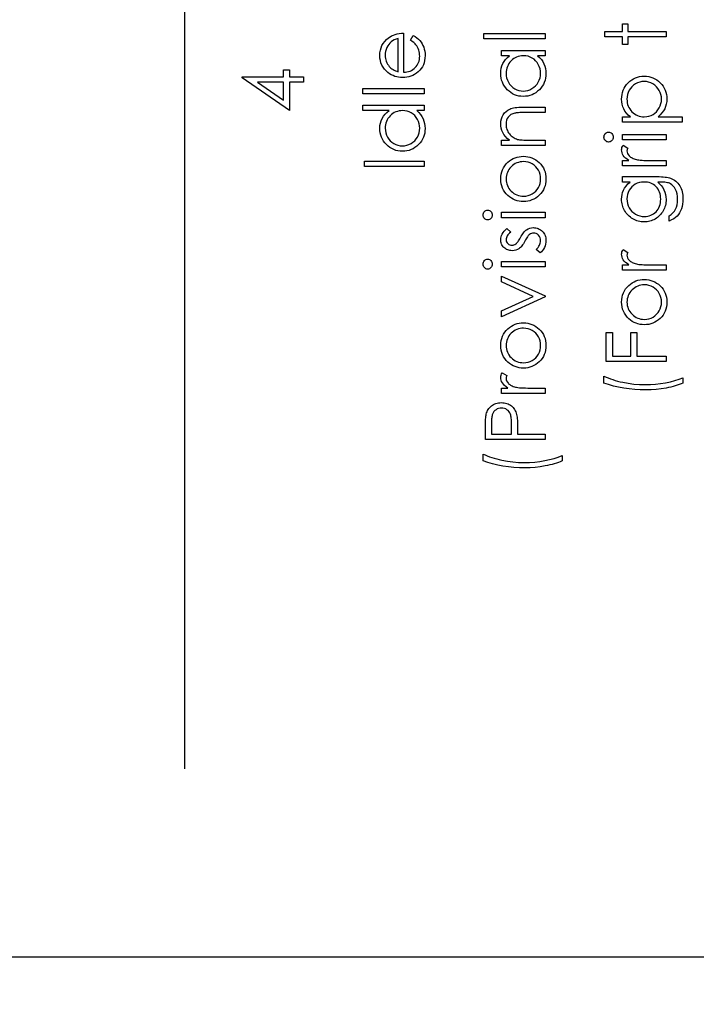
# Model space of a CAD drawing. Header units: inches. Extents: x -122 to 123, y -201 to 75.
# Tile 135 of 191: x -13.79 to -12.37, y 58.16 to 60.22. Entities that reach past the tile are written whole.
import ezdxf

# ---------------------------------------------------------------- set-up
doc = ezdxf.new("R2010")
doc.units = ezdxf.units.IN
doc.header["$MEASUREMENT"] = 0
doc.header["$PDSIZE"] = -1
doc.layers.add('DIMENSIONS', color=171, linetype='Continuous')
doc.layers.add('STATION_LINES', color=231, linetype='Continuous')
doc.styles.add('SLDTEXTSTYLE0', font='TXT', dxfattribs={"width": 0.75})
doc.dimstyles.new('SLDDIMSTYLE3', dxfattribs={"dimtxt": 0.125, "dimasz": 0.13, "dimexe": 0, "dimexo": 0.0625, "dimgap": 0.03125, "dimtad": 0, "dimtih": 1, "dimtoh": 1, "dimdec": 4, "dimrnd": 1e-09, "dimzin": 12, "dimdsep": 46, "dimtxsty": 'SLDTEXTSTYLE0', "dimsah": 1, "dimcen": 0.09, "dimadec": 0, "dimazin": 3, "dimtfac": 1, "dimtdec": 4, "dimtofl": 0, "dimtmove": 0, "dimatfit": 3, "dimfxl": 1, "dimfrac": 2, "dimtolj": 1, "dimtzin": 12, "dimarcsym": 0})

# ---------------------------------------------------------------- blocks, each defined once
blk = doc.blocks.new('_D_4')
at = {"layer": 'Defpoints', "color": 0}
for p in [(-44.7441, 62.6287), (-4.7428, 62.2104), (-44.7441, 58.2595), (-44.7441, 58.2595)]:
    blk.add_point(p, dxfattribs=at)
at = {"layer": 'DIMENSIONS', "color": 0, "lineweight": -2}
for p, q in [((-44.7441, 62.5662), (-44.7441, 58.2595)), ((-4.7428, 62.1479), (-4.7428, 58.2595)), ((-44.6141, 58.2595), (-24.2752, 58.2595)), ((-4.8728, 58.2595), (-23.6034, 58.2595))]:
    blk.add_line(p, q, dxfattribs=at)
at = {"layer": 'DIMENSIONS', "color": 0}
for points in [[(-44.6141, 58.2811), (-44.6141, 58.2378), (-44.7441, 58.2595)], [(-4.8728, 58.2378), (-4.8728, 58.2811), (-4.7428, 58.2595)]]:
    blk.add_solid(points, dxfattribs=at)
at = {"layer": 'DIMENSIONS', "color": 0, "insert": (-23.9393, 58.322), "char_height": 0.125, "attachment_point": 2, "style": 'SLDTEXTSTYLE0'}
blk.add_mtext('\\A1;(40.0013)', dxfattribs=at)

msp = doc.modelspace()

# ---------------------------------------------------------------- linework, layer by layer
at = {"color": 7, "linetype": 'Continuous', "flags": 128}
for points in [[(-12.5658, 60.18135), (-12.5658, 60.19257), (-12.5658, 60.19257), (-12.52894, 60.19257), (-12.52894, 60.19257), (-12.52894, 60.20859), (-12.52894, 60.20859), (-12.51772, 60.20859), (-12.51772, 60.20859), (-12.51772, 60.19257), (-12.51772, 60.19257), (-12.4376, 60.19257), (-12.4376, 60.19257), (-12.4376, 60.18135), (-12.4376, 60.18135), (-12.51772, 60.18135), (-12.51772, 60.18135), (-12.51772, 60.16532), (-12.51772, 60.16532), (-12.52894, 60.16532), (-12.52894, 60.16532), (-12.52894, 60.18135), (-12.52894, 60.18135), (-12.5658, 60.18135)], [(-12.97146, 60.17459), (-12.96623, 60.18455), (-12.96623, 60.18455), (-12.96205, 60.1821), (-12.95829, 60.17947), (-12.95496, 60.17667), (-12.95206, 60.17366), (-12.9495, 60.17048), (-12.9473, 60.16713), (-12.9454, 60.16355), (-12.94385, 60.15979), (-12.94262, 60.15581), (-12.94172, 60.15158), (-12.94119, 60.14709), (-12.94102, 60.14236), (-12.94102, 60.14236), (-12.94124, 60.1371), (-12.94192, 60.13215), (-12.94304, 60.12749), (-12.94462, 60.12311), (-12.94665, 60.11905), (-12.94913, 60.11527), (-12.95206, 60.11176), (-12.95544, 60.10858), (-12.9591, 60.10573), (-12.96288, 60.10325), (-12.96678, 60.10117), (-12.97079, 60.09947), (-12.97495, 60.09812), (-12.97918, 60.09716), (-12.98356, 60.09661), (-12.98804, 60.09641), (-12.98804, 60.09641), (-12.99225, 60.09659), (-12.99635, 60.09706), (-13.00034, 60.09789), (-13.00422, 60.09904), (-13.00797, 60.10052), (-13.0116, 60.10232), (-13.01513, 60.10448), (-13.01854, 60.10693), (-13.01854, 60.10693), (-13.02252, 60.11041), (-13.02598, 60.11417), (-13.02891, 60.1182), (-13.03131, 60.12253), (-13.03316, 60.12714), (-13.03449, 60.13202), (-13.03529, 60.13718), (-13.03557, 60.14264), (-13.03557, 60.14264), (-13.03529, 60.14825), (-13.03444, 60.15358), (-13.03304, 60.15861), (-13.03106, 60.16334), (-13.02856, 60.1678), (-13.02545, 60.17196), (-13.0218, 60.17584), (-13.01759, 60.17942), (-13.01759, 60.17942), (-13.01431, 60.18172), (-13.01085, 60.1837), (-13.00717, 60.18541), (-13.00332, 60.18678), (-12.99926, 60.18788), (-12.995, 60.18869), (-12.99055, 60.18916), (-12.98589, 60.18936), (-12.98589, 60.18936), (-12.98589, 60.10763), (-12.98589, 60.10763), (-12.98228, 60.10786), (-12.97883, 60.10836), (-12.97555, 60.10916), (-12.97244, 60.11026), (-12.96951, 60.11161), (-12.96673, 60.11326), (-12.96413, 60.11522), (-12.96167, 60.11745), (-12.95947, 60.1199), (-12.95754, 60.12248), (-12.95592, 60.12521), (-12.95459, 60.12809), (-12.95356, 60.13109), (-12.95284, 60.13425), (-12.95238, 60.13753), (-12.95223, 60.14096), (-12.95223, 60.14096), (-12.95236, 60.14431), (-12.95276, 60.14759), (-12.95344, 60.15085), (-12.95439, 60.15406), (-12.95554, 60.15714), (-12.95687, 60.15996), (-12.95837, 60.16254), (-12.96005, 60.1649), (-12.96207, 60.16718), (-12.96465, 60.16955), (-12.96778, 60.17203), (-12.97146, 60.17459)], [(-12.81831, 60.17734), (-12.81831, 60.18856), (-12.81831, 60.18856), (-12.69011, 60.18856), (-12.69011, 60.18856), (-12.69011, 60.17734), (-12.69011, 60.17734), (-12.81831, 60.17734)], [(-12.99711, 60.17814), (-13.00154, 60.17682), (-13.00547, 60.17519), (-13.00897, 60.17331), (-13.01198, 60.17116), (-13.01463, 60.1687), (-13.01699, 60.16585), (-13.01912, 60.16264), (-13.02094, 60.15906), (-13.02242, 60.15526), (-13.0235, 60.15133), (-13.02412, 60.14732), (-13.02435, 60.14321), (-13.02435, 60.14321), (-13.02422, 60.13986), (-13.02382, 60.1366), (-13.02315, 60.13347), (-13.0222, 60.13049), (-13.02099, 60.12759), (-13.01954, 60.12483), (-13.01779, 60.1222), (-13.01579, 60.11968), (-13.01579, 60.11968), (-13.01413, 60.11792), (-13.01228, 60.11629), (-13.01025, 60.11477), (-13.008, 60.11337), (-13.00557, 60.11206), (-13.00294, 60.11086), (-13.00014, 60.10978), (-12.99711, 60.10881), (-12.99711, 60.10881), (-12.99711, 60.17814)], [(-12.78145, 60.1533), (-12.69011, 60.1533), (-12.69011, 60.1533), (-12.69011, 60.14209), (-12.69011, 60.14209), (-12.70591, 60.14209), (-12.70591, 60.14209), (-12.7017, 60.1382), (-12.69807, 60.13412), (-12.69509, 60.12977), (-12.69269, 60.12521), (-12.69086, 60.12043), (-12.68956, 60.11544), (-12.68876, 60.11021), (-12.68851, 60.10478), (-12.68851, 60.10478), (-12.68873, 60.09994), (-12.68938, 60.09529), (-12.69046, 60.0908), (-12.69196, 60.0865), (-12.69391, 60.08239), (-12.69629, 60.07843), (-12.6991, 60.07468), (-12.70235, 60.0711), (-12.70591, 60.06782), (-12.70964, 60.06499), (-12.71357, 60.06261), (-12.7177, 60.06063), (-12.72201, 60.0591), (-12.72649, 60.05803), (-12.73117, 60.05738), (-12.73603, 60.05715), (-12.73603, 60.05715), (-12.74079, 60.05738), (-12.7454, 60.05803), (-12.7498, 60.05913), (-12.75406, 60.06068), (-12.75812, 60.06266), (-12.762, 60.06506), (-12.76573, 60.06792), (-12.76926, 60.07122), (-12.77249, 60.07483), (-12.77529, 60.07863), (-12.77767, 60.08259), (-12.7796, 60.08675), (-12.78113, 60.09108), (-12.78221, 60.09559), (-12.78283, 60.10027), (-12.78306, 60.10513), (-12.78306, 60.10513), (-12.78278, 60.11071), (-12.78195, 60.11602), (-12.78055, 60.12105), (-12.77862, 60.12581), (-12.77607, 60.13029), (-12.77289, 60.13452), (-12.76903, 60.13843), (-12.76455, 60.14209), (-12.76455, 60.14209), (-12.78145, 60.14209), (-12.78145, 60.14209), (-12.78145, 60.1533)], [(-12.77184, 60.10528), (-12.77154, 60.10037), (-12.77066, 60.09566), (-12.76918, 60.09115), (-12.76713, 60.08682), (-12.76453, 60.08282), (-12.76147, 60.07924), (-12.75792, 60.07608), (-12.75391, 60.07335), (-12.7496, 60.07117), (-12.74515, 60.06962), (-12.74059, 60.06867), (-12.73591, 60.06837), (-12.73591, 60.06837), (-12.73125, 60.06869), (-12.72669, 60.06962), (-12.72226, 60.0712), (-12.7179, 60.0734), (-12.71385, 60.07616), (-12.71024, 60.07931), (-12.70713, 60.08292), (-12.70451, 60.08695), (-12.7024, 60.09128), (-12.70092, 60.09576), (-12.70002, 60.10039), (-12.69972, 60.10518), (-12.69972, 60.10518), (-12.70002, 60.11003), (-12.7009, 60.11477), (-12.7024, 60.11935), (-12.70448, 60.12381), (-12.70706, 60.12794), (-12.71006, 60.13159), (-12.71347, 60.1347), (-12.71733, 60.13733), (-12.72151, 60.13941), (-12.72594, 60.14091), (-12.73062, 60.14179), (-12.73558, 60.14209), (-12.73558, 60.14209), (-12.73936, 60.14191), (-12.74299, 60.14141), (-12.74647, 60.14058), (-12.74978, 60.13943), (-12.75293, 60.13793), (-12.75594, 60.1361), (-12.75877, 60.13395), (-12.76145, 60.13144), (-12.76388, 60.12871), (-12.766, 60.12583), (-12.76778, 60.12278), (-12.76923, 60.1196), (-12.77039, 60.11624), (-12.77119, 60.11274), (-12.77169, 60.10908), (-12.77184, 60.10528)], [(-13.32334, 60.09574), (-13.32334, 60.09802), (-13.32334, 60.09802), (-13.2368, 60.09802), (-13.2368, 60.09802), (-13.2368, 60.11244), (-13.2368, 60.11244), (-13.22398, 60.11244), (-13.22398, 60.11244), (-13.22398, 60.09802), (-13.22398, 60.09802), (-13.19513, 60.09802), (-13.19513, 60.09802), (-13.19513, 60.0868), (-13.19513, 60.0868), (-13.22398, 60.0868), (-13.22398, 60.0868), (-13.22398, 60.0275), (-13.22398, 60.0275), (-13.32334, 60.09574)], [(-13.2368, 60.0868), (-13.29108, 60.0868), (-13.29108, 60.0868), (-13.2368, 60.04954), (-13.2368, 60.04954), (-13.2368, 60.0868)], [(-12.52894, 60.00346), (-12.52894, 60.01468), (-12.52894, 60.01468), (-12.51204, 60.01468), (-12.51204, 60.01468), (-12.51652, 60.01836), (-12.52038, 60.02229), (-12.52356, 60.0265), (-12.52611, 60.03098), (-12.52804, 60.03574), (-12.52944, 60.04075), (-12.53027, 60.04603), (-12.53055, 60.05159), (-12.53055, 60.05159), (-12.53032, 60.05645), (-12.52969, 60.06116), (-12.52862, 60.06566), (-12.52709, 60.07), (-12.52516, 60.07415), (-12.52278, 60.07811), (-12.51998, 60.08191), (-12.51675, 60.08552), (-12.51322, 60.08883), (-12.50949, 60.09168), (-12.50561, 60.09411), (-12.50155, 60.09609), (-12.49729, 60.09764), (-12.49289, 60.09874), (-12.48828, 60.09939), (-12.48352, 60.09962), (-12.48352, 60.09962), (-12.47866, 60.09939), (-12.47398, 60.09874), (-12.4695, 60.09766), (-12.46519, 60.09614), (-12.46106, 60.09416), (-12.45713, 60.09176), (-12.4534, 60.08893), (-12.44984, 60.08565), (-12.44659, 60.08206), (-12.44378, 60.07831), (-12.4414, 60.07435), (-12.43945, 60.07025), (-12.43795, 60.06594), (-12.43687, 60.06146), (-12.43622, 60.05677), (-12.43599, 60.05194), (-12.43599, 60.05194), (-12.43627, 60.04651), (-12.43712, 60.04127), (-12.43855, 60.03629), (-12.44055, 60.03151), (-12.44311, 60.02698), (-12.44624, 60.02264), (-12.44992, 60.01856), (-12.45415, 60.01468), (-12.45415, 60.01468), (-12.40394, 60.01468), (-12.40394, 60.01468), (-12.40394, 60.00346), (-12.40394, 60.00346), (-12.52894, 60.00346)], [(-12.51932, 60.05149), (-12.51918, 60.04768), (-12.51868, 60.04403), (-12.51788, 60.04052), (-12.51672, 60.03717), (-12.51527, 60.03396), (-12.51349, 60.03093), (-12.51136, 60.02803), (-12.50894, 60.0253), (-12.50626, 60.02282), (-12.50343, 60.02067), (-12.50042, 60.01884), (-12.49727, 60.01734), (-12.49396, 60.01618), (-12.49048, 60.01536), (-12.48685, 60.01486), (-12.48307, 60.01468), (-12.48307, 60.01468), (-12.47811, 60.01498), (-12.47343, 60.01586), (-12.469, 60.01734), (-12.46482, 60.01941), (-12.46096, 60.02204), (-12.45755, 60.0252), (-12.45455, 60.02885), (-12.45197, 60.03301), (-12.44989, 60.03749), (-12.44839, 60.0421), (-12.44751, 60.04681), (-12.44721, 60.05167), (-12.44721, 60.05167), (-12.44751, 60.05642), (-12.44841, 60.06103), (-12.44989, 60.06551), (-12.45199, 60.06982), (-12.45462, 60.07385), (-12.45773, 60.07746), (-12.46133, 60.08061), (-12.46539, 60.08334), (-12.46975, 60.08555), (-12.47418, 60.08715), (-12.47874, 60.08807), (-12.48339, 60.0884), (-12.48339, 60.0884), (-12.48808, 60.0881), (-12.49263, 60.08715), (-12.49709, 60.0856), (-12.5014, 60.08339), (-12.50541, 60.08069), (-12.50896, 60.07753), (-12.51202, 60.07395), (-12.51462, 60.06995), (-12.51667, 60.06561), (-12.51815, 60.06111), (-12.51903, 60.0564), (-12.51933, 60.05149)], [(-13.07082, 60.06276), (-13.07082, 60.07398), (-13.07082, 60.07398), (-12.94262, 60.07398), (-12.94262, 60.07398), (-12.94262, 60.06276), (-12.94262, 60.06276), (-13.07082, 60.06276)], [(-13.07082, 60.03872), (-12.94262, 60.03872), (-12.94262, 60.03872), (-12.94262, 60.0275), (-12.94262, 60.0275), (-12.95842, 60.0275), (-12.95842, 60.0275), (-12.95421, 60.02362), (-12.95058, 60.01954), (-12.9476, 60.01518), (-12.9452, 60.01063), (-12.94337, 60.00584), (-12.94207, 60.00086), (-12.94127, 59.99563), (-12.94102, 59.99019), (-12.94102, 59.99019), (-12.94124, 59.98536), (-12.94189, 59.9807), (-12.94297, 59.97622), (-12.94447, 59.97191), (-12.94642, 59.96781), (-12.9488, 59.96385), (-12.95161, 59.96009), (-12.95486, 59.95651), (-12.95842, 59.95323), (-12.96215, 59.9504), (-12.96608, 59.94803), (-12.97021, 59.94605), (-12.97452, 59.94452), (-12.979, 59.94344), (-12.98368, 59.94279), (-12.98854, 59.94257), (-12.98854, 59.94257), (-12.9933, 59.94279), (-12.99791, 59.94344), (-13.00231, 59.94454), (-13.00657, 59.9461), (-13.01063, 59.94808), (-13.01451, 59.95048), (-13.01824, 59.95333), (-13.02177, 59.95664), (-13.025, 59.96025), (-13.02781, 59.96405), (-13.03018, 59.96801), (-13.03211, 59.97216), (-13.03364, 59.9765), (-13.03472, 59.981), (-13.03534, 59.98569), (-13.03557, 59.99054), (-13.03557, 59.99054), (-13.03527, 59.99613), (-13.03437, 60.00144), (-13.03286, 60.00647), (-13.03076, 60.01123), (-13.02803, 60.01571), (-13.02473, 60.01994), (-13.02079, 60.02385), (-13.01629, 60.0275), (-13.01629, 60.0275), (-13.07082, 60.0275), (-13.07082, 60.0275), (-13.07082, 60.03872)], [(-13.02434, 59.99069), (-13.02405, 59.98579), (-13.02317, 59.98108), (-13.0217, 59.97657), (-13.01964, 59.97224), (-13.01704, 59.96823), (-13.01398, 59.96465), (-13.01043, 59.9615), (-13.00642, 59.95877), (-13.00211, 59.95659), (-12.99766, 59.95504), (-12.9931, 59.95409), (-12.98842, 59.95378), (-12.98842, 59.95378), (-12.98376, 59.95411), (-12.9792, 59.95504), (-12.97477, 59.95661), (-12.97041, 59.95882), (-12.96636, 59.96157), (-12.96275, 59.96473), (-12.95965, 59.96833), (-12.95702, 59.97236), (-12.95491, 59.9767), (-12.95344, 59.98118), (-12.95253, 59.98581), (-12.95223, 59.99059), (-12.95223, 59.99059), (-12.95253, 59.99545), (-12.95341, 60.00018), (-12.95491, 60.00477), (-12.95699, 60.00922), (-12.95957, 60.01336), (-12.96258, 60.01701), (-12.96598, 60.02012), (-12.96984, 60.02275), (-12.97402, 60.02482), (-12.97845, 60.02633), (-12.98313, 60.0272), (-12.98809, 60.0275), (-12.98809, 60.0275), (-12.99187, 60.02733), (-12.9955, 60.02683), (-12.99898, 60.026), (-13.00229, 60.02485), (-13.00544, 60.02335), (-13.00845, 60.02152), (-13.01128, 60.01936), (-13.01396, 60.01686), (-13.01639, 60.01413), (-13.01852, 60.01125), (-13.02029, 60.0082), (-13.02175, 60.00502), (-13.0229, 60.00166), (-13.0237, 59.99816), (-13.0242, 59.9945), (-13.02435, 59.99069)], [(-12.78145, 59.95459), (-12.78145, 59.9658), (-12.78145, 59.9658), (-12.76498, 59.9658), (-12.76498, 59.9658), (-12.76938, 59.96948), (-12.77314, 59.97334), (-12.77627, 59.9774), (-12.77875, 59.98165), (-12.78063, 59.98609), (-12.78198, 59.99072), (-12.78278, 59.99555), (-12.78306, 60.00056), (-12.78306, 60.00056), (-12.78273, 60.00562), (-12.78175, 60.01038), (-12.78015, 60.01483), (-12.7779, 60.01899), (-12.77509, 60.02275), (-12.77184, 60.026), (-12.76816, 60.0287), (-12.764, 60.03088), (-12.76165, 60.03178), (-12.75902, 60.03256), (-12.75606, 60.03321), (-12.75281, 60.03376), (-12.74925, 60.03416), (-12.7454, 60.03446), (-12.74121, 60.03466), (-12.73676, 60.03471), (-12.73676, 60.03471), (-12.69011, 60.03471), (-12.69011, 60.03471), (-12.69011, 60.0235), (-12.69011, 60.0235), (-12.73308, 60.0235), (-12.73308, 60.0235), (-12.73681, 60.02347), (-12.74021, 60.02342), (-12.74329, 60.02332), (-12.74605, 60.02317), (-12.7485, 60.02297), (-12.7506, 60.02275), (-12.75241, 60.02247), (-12.75386, 60.02217), (-12.75386, 60.02217), (-12.75807, 60.02089), (-12.7617, 60.01911), (-12.7648, 60.01686), (-12.76733, 60.01413), (-12.76931, 60.01093), (-12.77071, 60.00727), (-12.77156, 60.00316), (-12.77184, 59.99861), (-12.77184, 59.99861), (-12.77174, 59.9959), (-12.77141, 59.99327), (-12.77086, 59.99069), (-12.77009, 59.98821), (-12.76911, 59.98579), (-12.76793, 59.98343), (-12.7665, 59.98115), (-12.76488, 59.97895), (-12.76307, 59.97687), (-12.7612, 59.97499), (-12.75919, 59.97329), (-12.75709, 59.97176), (-12.75489, 59.97044), (-12.75258, 59.96928), (-12.75015, 59.96831), (-12.74765, 59.96753), (-12.74765, 59.96753), (-12.7458, 59.96713), (-12.74359, 59.96678), (-12.74106, 59.96648), (-12.73816, 59.96623), (-12.73493, 59.96605), (-12.73135, 59.9659), (-12.72742, 59.96583), (-12.72314, 59.9658), (-12.72314, 59.9658), (-12.69011, 59.9658), (-12.69011, 59.9658), (-12.69011, 59.95459), (-12.69011, 59.95459), (-12.78145, 59.95459)], [(-12.5674, 59.97216), (-12.56723, 59.97424), (-12.5667, 59.97617), (-12.5658, 59.97795), (-12.56457, 59.97955), (-12.5631, 59.9809), (-12.56144, 59.98185), (-12.55967, 59.98243), (-12.55774, 59.98263), (-12.55774, 59.98263), (-12.55586, 59.98243), (-12.55411, 59.98185), (-12.55248, 59.9809), (-12.551, 59.97955), (-12.54978, 59.97795), (-12.54887, 59.97617), (-12.54835, 59.97424), (-12.54817, 59.97216), (-12.54817, 59.97216), (-12.54835, 59.97011), (-12.54887, 59.96823), (-12.54978, 59.96645), (-12.551, 59.96485), (-12.55248, 59.96353), (-12.55411, 59.96257), (-12.55586, 59.962), (-12.55774, 59.9618), (-12.55774, 59.9618), (-12.55967, 59.962), (-12.56144, 59.96257), (-12.5631, 59.96353), (-12.56457, 59.96485), (-12.5658, 59.96645), (-12.5667, 59.96823), (-12.56723, 59.97011), (-12.5674, 59.97216)], [(-12.52894, 59.96661), (-12.52894, 59.97782), (-12.52894, 59.97782), (-12.4376, 59.97782), (-12.4376, 59.97782), (-12.4376, 59.96661), (-12.4376, 59.96661), (-12.52894, 59.96661)], [(-12.52894, 59.91212), (-12.52894, 59.92334), (-12.52894, 59.92334), (-12.5155, 59.92334), (-12.5155, 59.92334), (-12.5192, 59.92589), (-12.52236, 59.92852), (-12.52496, 59.9312), (-12.52701, 59.93395), (-12.52857, 59.93678), (-12.52967, 59.93969), (-12.53032, 59.94262), (-12.53055, 59.94562), (-12.53055, 59.94562), (-12.53034, 59.94795), (-12.52977, 59.95035), (-12.52879, 59.95283), (-12.52742, 59.95539), (-12.52742, 59.95539), (-12.5177, 59.94923), (-12.5177, 59.94923), (-12.5184, 59.9476), (-12.51893, 59.9461), (-12.51923, 59.94472), (-12.51933, 59.94349), (-12.51933, 59.94349), (-12.51903, 59.94081), (-12.51813, 59.93816), (-12.51665, 59.93558), (-12.51454, 59.93303), (-12.51327, 59.9318), (-12.51182, 59.93065), (-12.51019, 59.9296), (-12.50841, 59.92859), (-12.50648, 59.92767), (-12.50435, 59.92682), (-12.50207, 59.92604), (-12.49965, 59.92534), (-12.49965, 59.92534), (-12.49747, 59.92486), (-12.49476, 59.92446), (-12.49161, 59.92411), (-12.48793, 59.92384), (-12.48377, 59.92361), (-12.47909, 59.92346), (-12.47395, 59.92336), (-12.4683, 59.92334), (-12.4683, 59.92334), (-12.4376, 59.92334), (-12.4376, 59.92334), (-12.4376, 59.91212), (-12.4376, 59.91212), (-12.52894, 59.91212)], [(-13.06762, 59.91052), (-13.06762, 59.92173), (-13.06762, 59.92173), (-12.94262, 59.92173), (-12.94262, 59.92173), (-12.94262, 59.91052), (-12.94262, 59.91052), (-13.06762, 59.91052)], [(-12.78305, 59.88492), (-12.78283, 59.89006), (-12.7821, 59.89494), (-12.78093, 59.89962), (-12.7793, 59.90408), (-12.77717, 59.90829), (-12.77459, 59.91229), (-12.77154, 59.91607), (-12.76801, 59.91963), (-12.76801, 59.91963), (-12.7645, 59.92256), (-12.76082, 59.92511), (-12.75701, 59.92727), (-12.75303, 59.92902), (-12.74888, 59.9304), (-12.74459, 59.93137), (-12.74014, 59.93195), (-12.73553, 59.93215), (-12.73553, 59.93215), (-12.7309, 59.93195), (-12.72642, 59.93132), (-12.72208, 59.9303), (-12.71788, 59.92884), (-12.71385, 59.92699), (-12.70994, 59.92471), (-12.70621, 59.92203), (-12.7026, 59.91893), (-12.6993, 59.9155), (-12.69644, 59.91184), (-12.69401, 59.90796), (-12.69204, 59.90383), (-12.69048, 59.89945), (-12.68938, 59.89484), (-12.68873, 59.89001), (-12.68851, 59.88492), (-12.68851, 59.88492), (-12.68873, 59.87982), (-12.68938, 59.87496), (-12.69048, 59.87035), (-12.69204, 59.86597), (-12.69401, 59.86181), (-12.69644, 59.85791), (-12.6993, 59.85425), (-12.7026, 59.85082), (-12.70621, 59.84771), (-12.70994, 59.84504), (-12.71385, 59.84276), (-12.71788, 59.8409), (-12.72208, 59.83945), (-12.72642, 59.83843), (-12.7309, 59.8378), (-12.73553, 59.8376), (-12.73553, 59.8376), (-12.74011, 59.8378), (-12.74457, 59.83838), (-12.74885, 59.83935), (-12.75296, 59.84073), (-12.75694, 59.84248), (-12.76077, 59.84464), (-12.76443, 59.84719), (-12.76793, 59.85012), (-12.76793, 59.85012), (-12.77149, 59.85367), (-12.77454, 59.85746), (-12.77715, 59.86146), (-12.77928, 59.86572), (-12.78093, 59.87018), (-12.7821, 59.87486), (-12.78283, 59.87979), (-12.78306, 59.88492)], [(-12.77184, 59.88487), (-12.77166, 59.88124), (-12.77116, 59.87774), (-12.77034, 59.87436), (-12.76918, 59.87113), (-12.76768, 59.868), (-12.76585, 59.86502), (-12.7637, 59.86216), (-12.7612, 59.85943), (-12.75847, 59.85695), (-12.75559, 59.8548), (-12.75258, 59.85297), (-12.74943, 59.85147), (-12.74615, 59.85032), (-12.74272, 59.84949), (-12.73916, 59.84899), (-12.73546, 59.84882), (-12.73546, 59.84882), (-12.73067, 59.84912), (-12.72604, 59.85002), (-12.72158, 59.85155), (-12.7173, 59.85365), (-12.71334, 59.85628), (-12.70984, 59.85936), (-12.70683, 59.86284), (-12.70431, 59.86675), (-12.7023, 59.87098), (-12.70087, 59.87541), (-12.7, 59.88004), (-12.69972, 59.88487), (-12.69972, 59.88487), (-12.7, 59.88971), (-12.70087, 59.89434), (-12.7023, 59.89875), (-12.70431, 59.90298), (-12.70683, 59.90688), (-12.70984, 59.91039), (-12.71334, 59.91345), (-12.7173, 59.91607), (-12.72158, 59.9182), (-12.72604, 59.91973), (-12.73067, 59.92063), (-12.73546, 59.92093), (-12.73546, 59.92093), (-12.73916, 59.92076), (-12.74272, 59.92026), (-12.74615, 59.91943), (-12.74943, 59.91828), (-12.75258, 59.91678), (-12.75559, 59.91492), (-12.75847, 59.91277), (-12.7612, 59.91027), (-12.7637, 59.90754), (-12.76585, 59.90468), (-12.76768, 59.9017), (-12.76918, 59.8986), (-12.77034, 59.89534), (-12.77116, 59.89199), (-12.77166, 59.88848), (-12.77184, 59.88487)], [(-12.52894, 59.87846), (-12.52894, 59.88968), (-12.52894, 59.88968), (-12.45645, 59.88968), (-12.45645, 59.88968), (-12.45182, 59.88963), (-12.44751, 59.88948), (-12.44353, 59.88921), (-12.43988, 59.88886), (-12.43652, 59.88838), (-12.43352, 59.8878), (-12.43081, 59.88713), (-12.42843, 59.88635), (-12.42843, 59.88635), (-12.42538, 59.8851), (-12.42252, 59.88365), (-12.41984, 59.88199), (-12.41734, 59.88012), (-12.41501, 59.87801), (-12.41286, 59.87573), (-12.4109, 59.87323), (-12.40913, 59.8705), (-12.40752, 59.86762), (-12.40615, 59.86459), (-12.40499, 59.86141), (-12.40404, 59.85808), (-12.40329, 59.85463), (-12.40277, 59.85102), (-12.40244, 59.84726), (-12.40234, 59.84338), (-12.40234, 59.84338), (-12.40254, 59.83772), (-12.40317, 59.83237), (-12.40422, 59.82728), (-12.4057, 59.8225), (-12.40752, 59.81809), (-12.40963, 59.81411), (-12.41201, 59.81058), (-12.41468, 59.80745), (-12.41784, 59.8046), (-12.42162, 59.80187), (-12.42608, 59.79924), (-12.43119, 59.79673), (-12.43119, 59.79673), (-12.43119, 59.80795), (-12.43119, 59.80795), (-12.42698, 59.81078), (-12.42337, 59.81401), (-12.42034, 59.81762), (-12.41789, 59.8216), (-12.41599, 59.82603), (-12.41463, 59.83096), (-12.41383, 59.83637), (-12.41356, 59.84231), (-12.41356, 59.84231), (-12.41383, 59.84817), (-12.41463, 59.85355), (-12.41599, 59.85846), (-12.41789, 59.86289), (-12.42019, 59.8668), (-12.42275, 59.8701), (-12.4256, 59.87278), (-12.42873, 59.87488), (-12.43051, 59.87573), (-12.43254, 59.87646), (-12.43484, 59.87706), (-12.4374, 59.87756), (-12.44025, 59.87796), (-12.44336, 59.87824), (-12.44674, 59.87841), (-12.45037, 59.87846), (-12.45037, 59.87846), (-12.4551, 59.87846), (-12.4551, 59.87846), (-12.45112, 59.87496), (-12.44761, 59.8711), (-12.44463, 59.86687), (-12.44213, 59.86226), (-12.44015, 59.85741), (-12.43872, 59.8524), (-12.43787, 59.84726), (-12.4376, 59.84196), (-12.4376, 59.84196), (-12.4377, 59.83883), (-12.43797, 59.83575), (-12.43847, 59.83272), (-12.43915, 59.82974), (-12.44003, 59.82681), (-12.44108, 59.82393), (-12.44235, 59.82107), (-12.44381, 59.81829), (-12.44543, 59.81561), (-12.44719, 59.81308), (-12.44906, 59.81071), (-12.45109, 59.80848), (-12.45325, 59.80642), (-12.45553, 59.80452), (-12.45795, 59.80277), (-12.46051, 59.80117), (-12.46316, 59.79976), (-12.46589, 59.79854), (-12.46867, 59.79748), (-12.47153, 59.79663), (-12.47443, 59.79598), (-12.47741, 59.79551), (-12.48047, 59.79523), (-12.48357, 59.79513), (-12.48357, 59.79513), (-12.48668, 59.79523), (-12.48976, 59.79553), (-12.49276, 59.79601), (-12.49571, 59.79671), (-12.49862, 59.79758), (-12.50147, 59.79866), (-12.50425, 59.79994), (-12.50701, 59.80142), (-12.50966, 59.80307), (-12.51217, 59.80487), (-12.51452, 59.80682), (-12.51675, 59.80893), (-12.51883, 59.81118), (-12.52075, 59.81359), (-12.52256, 59.81614), (-12.52421, 59.81884), (-12.52569, 59.82165), (-12.52699, 59.82448), (-12.52807, 59.82736), (-12.52897, 59.83026), (-12.52964, 59.83322), (-12.53014, 59.83622), (-12.53045, 59.83925), (-12.53055, 59.84231), (-12.53055, 59.84231), (-12.53029, 59.84734), (-12.52957, 59.8522), (-12.52837, 59.85688), (-12.52666, 59.86139), (-12.52436, 59.86577), (-12.52131, 59.8701), (-12.5175, 59.87431), (-12.51297, 59.87846), (-12.51297, 59.87846), (-12.52894, 59.87846)], [(-12.51932, 59.84321), (-12.51903, 59.8383), (-12.51813, 59.83357), (-12.51665, 59.82904), (-12.51457, 59.82465), (-12.51194, 59.8206), (-12.50886, 59.81702), (-12.50533, 59.81389), (-12.50135, 59.81121), (-12.49704, 59.80908), (-12.49256, 59.80758), (-12.48793, 59.80665), (-12.48312, 59.80635), (-12.48312, 59.80635), (-12.47949, 59.8065), (-12.47601, 59.80697), (-12.47268, 59.80778), (-12.46952, 59.80888), (-12.46654, 59.81028), (-12.46371, 59.81201), (-12.46103, 59.81406), (-12.45853, 59.81641), (-12.45625, 59.81902), (-12.45427, 59.82182), (-12.45262, 59.82483), (-12.45124, 59.82798), (-12.45019, 59.83134), (-12.44942, 59.83489), (-12.44896, 59.83863), (-12.44881, 59.84253), (-12.44881, 59.84253), (-12.44896, 59.84649), (-12.44942, 59.85024), (-12.45017, 59.8538), (-12.45122, 59.85716), (-12.45257, 59.86031), (-12.45425, 59.86326), (-12.4562, 59.86604), (-12.45845, 59.8686), (-12.46096, 59.8709), (-12.46366, 59.87291), (-12.46654, 59.87461), (-12.4696, 59.87601), (-12.47285, 59.87709), (-12.47631, 59.87784), (-12.47994, 59.87831), (-12.48377, 59.87846), (-12.48377, 59.87846), (-12.48875, 59.87819), (-12.49344, 59.87734), (-12.49787, 59.87591), (-12.50202, 59.87393), (-12.50583, 59.87143), (-12.50919, 59.86845), (-12.51217, 59.86502), (-12.51469, 59.86109), (-12.51672, 59.85685), (-12.51818, 59.85247), (-12.51903, 59.84792), (-12.51933, 59.84321)], [(-12.81992, 59.8095), (-12.81974, 59.81158), (-12.81921, 59.81351), (-12.81831, 59.81529), (-12.81709, 59.81689), (-12.81561, 59.81824), (-12.81396, 59.81919), (-12.81218, 59.81977), (-12.81025, 59.81997), (-12.81025, 59.81997), (-12.80837, 59.81977), (-12.80662, 59.81919), (-12.80499, 59.81824), (-12.80351, 59.81689), (-12.80229, 59.81529), (-12.80139, 59.81351), (-12.80086, 59.81158), (-12.80068, 59.8095), (-12.80068, 59.8095), (-12.80086, 59.80745), (-12.80139, 59.80557), (-12.80229, 59.80379), (-12.80351, 59.80219), (-12.80499, 59.80087), (-12.80662, 59.79991), (-12.80837, 59.79934), (-12.81025, 59.79914), (-12.81025, 59.79914), (-12.81218, 59.79934), (-12.81396, 59.79991), (-12.81561, 59.80087), (-12.81709, 59.80219), (-12.81831, 59.80379), (-12.81921, 59.80557), (-12.81974, 59.80745), (-12.81992, 59.8095)], [(-12.78145, 59.80394), (-12.78145, 59.81516), (-12.78145, 59.81516), (-12.69011, 59.81516), (-12.69011, 59.81516), (-12.69011, 59.80394), (-12.69011, 59.80394), (-12.78145, 59.80394)], [(-12.77006, 59.78151), (-12.76222, 59.7739), (-12.76222, 59.7739), (-12.76448, 59.77189), (-12.76643, 59.76989), (-12.76808, 59.76789), (-12.76943, 59.76593), (-12.77049, 59.76396), (-12.77124, 59.762), (-12.77169, 59.76005), (-12.77184, 59.75812), (-12.77184, 59.75812), (-12.77161, 59.75577), (-12.77091, 59.75359), (-12.76976, 59.75156), (-12.76816, 59.74973), (-12.76623, 59.74821), (-12.76415, 59.74713), (-12.76192, 59.74648), (-12.75954, 59.74625), (-12.75954, 59.74625), (-12.75739, 59.74645), (-12.75531, 59.74703), (-12.75326, 59.74801), (-12.75126, 59.74936), (-12.75126, 59.74936), (-12.75023, 59.75023), (-12.74915, 59.75134), (-12.74805, 59.75264), (-12.7469, 59.75417), (-12.7457, 59.75592), (-12.74444, 59.75787), (-12.74317, 59.76002), (-12.74184, 59.7624), (-12.74184, 59.7624), (-12.74019, 59.76531), (-12.73856, 59.76796), (-12.73693, 59.77039), (-12.7353, 59.77257), (-12.73373, 59.7745), (-12.73215, 59.7762), (-12.73057, 59.77765), (-12.72902, 59.77885), (-12.72902, 59.77885), (-12.72579, 59.78071), (-12.72233, 59.78206), (-12.71873, 59.78284), (-12.7149, 59.78311), (-12.7149, 59.78311), (-12.71219, 59.78299), (-12.70959, 59.78264), (-12.70708, 59.78203), (-12.70471, 59.78121), (-12.7024, 59.78011), (-12.70022, 59.7788), (-12.69817, 59.77725), (-12.69619, 59.77545), (-12.69439, 59.77347), (-12.69284, 59.77139), (-12.69151, 59.76919), (-12.69043, 59.76686), (-12.68958, 59.76441), (-12.68898, 59.76183), (-12.68863, 59.75915), (-12.68851, 59.75634), (-12.68851, 59.75634), (-12.68871, 59.75256), (-12.68933, 59.74888), (-12.69036, 59.74528), (-12.69181, 59.74175), (-12.69361, 59.73842), (-12.69572, 59.73539), (-12.69815, 59.73266), (-12.70087, 59.73023), (-12.70087, 59.73023), (-12.70934, 59.73766), (-12.70934, 59.73766), (-12.70708, 59.73982), (-12.70513, 59.742), (-12.70348, 59.74422), (-12.70213, 59.74645), (-12.70108, 59.74873), (-12.70032, 59.75106), (-12.69987, 59.75339), (-12.69972, 59.75577), (-12.69972, 59.75577), (-12.7, 59.759), (-12.70082, 59.76198), (-12.70218, 59.76471), (-12.70411, 59.76719), (-12.70638, 59.76924), (-12.70886, 59.77072), (-12.71154, 59.77159), (-12.71442, 59.77189), (-12.71442, 59.77189), (-12.7168, 59.77169), (-12.71903, 59.77112), (-12.72116, 59.77017), (-12.72314, 59.76881), (-12.72314, 59.76881), (-12.72409, 59.76794), (-12.72511, 59.76681), (-12.72622, 59.76543), (-12.72734, 59.76383), (-12.72857, 59.76198), (-12.72982, 59.75987), (-12.73115, 59.75755), (-12.73255, 59.75497), (-12.73255, 59.75497), (-12.73413, 59.75219), (-12.73571, 59.74963), (-12.73728, 59.74733), (-12.73884, 59.74523), (-12.74039, 59.74337), (-12.74194, 59.74177), (-12.74349, 59.74037), (-12.74502, 59.73922), (-12.74502, 59.73922), (-12.7482, 59.73739), (-12.75161, 59.73609), (-12.75524, 59.73529), (-12.75909, 59.73503), (-12.75909, 59.73503), (-12.76162, 59.73513), (-12.76403, 59.73544), (-12.76633, 59.73596), (-12.76853, 59.73666), (-12.77064, 59.73759), (-12.77261, 59.73872), (-12.77449, 59.74004), (-12.77625, 59.74157), (-12.77785, 59.74327), (-12.77923, 59.74508), (-12.7804, 59.74698), (-12.78135, 59.74898), (-12.7821, 59.75111), (-12.78263, 59.75334), (-12.78296, 59.75567), (-12.78306, 59.75812), (-12.78306, 59.75812), (-12.78286, 59.76103), (-12.78226, 59.76393), (-12.78123, 59.76686), (-12.7798, 59.76979), (-12.77797, 59.77269), (-12.77574, 59.77562), (-12.77312, 59.77858), (-12.77006, 59.78151)], [(-12.52894, 59.69417), (-12.52894, 59.70539), (-12.52894, 59.70539), (-12.5155, 59.70539), (-12.5155, 59.70539), (-12.5192, 59.70794), (-12.52236, 59.71057), (-12.52496, 59.71325), (-12.52701, 59.716), (-12.52857, 59.71883), (-12.52967, 59.72174), (-12.53032, 59.72467), (-12.53055, 59.72767), (-12.53055, 59.72767), (-12.53034, 59.73), (-12.52977, 59.73241), (-12.52879, 59.73488), (-12.52742, 59.73744), (-12.52742, 59.73744), (-12.5177, 59.73128), (-12.5177, 59.73128), (-12.5184, 59.72965), (-12.51893, 59.72815), (-12.51923, 59.72677), (-12.51933, 59.72554), (-12.51933, 59.72554), (-12.51903, 59.72287), (-12.51813, 59.72021), (-12.51665, 59.71763), (-12.51454, 59.71508), (-12.51327, 59.71385), (-12.51182, 59.7127), (-12.51019, 59.71165), (-12.50841, 59.71065), (-12.50648, 59.70972), (-12.50435, 59.70887), (-12.50207, 59.70809), (-12.49965, 59.70739), (-12.49965, 59.70739), (-12.49747, 59.70691), (-12.49476, 59.70651), (-12.49161, 59.70616), (-12.48793, 59.70589), (-12.48377, 59.70566), (-12.47909, 59.70551), (-12.47395, 59.70541), (-12.4683, 59.70539), (-12.4683, 59.70539), (-12.4376, 59.70539), (-12.4376, 59.70539), (-12.4376, 59.69417), (-12.4376, 59.69417), (-12.52894, 59.69417)], [(-12.81992, 59.70694), (-12.81974, 59.70902), (-12.81921, 59.71095), (-12.81831, 59.71272), (-12.81709, 59.71433), (-12.81561, 59.71568), (-12.81396, 59.71663), (-12.81218, 59.71721), (-12.81025, 59.71741), (-12.81025, 59.71741), (-12.80837, 59.71721), (-12.80662, 59.71663), (-12.80499, 59.71568), (-12.80351, 59.71433), (-12.80229, 59.71272), (-12.80139, 59.71095), (-12.80086, 59.70902), (-12.80068, 59.70694), (-12.80068, 59.70694), (-12.80086, 59.70489), (-12.80139, 59.70301), (-12.80229, 59.70123), (-12.80351, 59.69963), (-12.80499, 59.6983), (-12.80662, 59.69735), (-12.80837, 59.69677), (-12.81025, 59.69657), (-12.81025, 59.69657), (-12.81218, 59.69677), (-12.81396, 59.69735), (-12.81561, 59.6983), (-12.81709, 59.69963), (-12.81831, 59.70123), (-12.81921, 59.70301), (-12.81974, 59.70489), (-12.81992, 59.70694)], [(-12.78145, 59.70138), (-12.78145, 59.7126), (-12.78145, 59.7126), (-12.69011, 59.7126), (-12.69011, 59.7126), (-12.69011, 59.70138), (-12.69011, 59.70138), (-12.78145, 59.70138)], [(-12.78145, 59.59721), (-12.78145, 59.60936), (-12.78145, 59.60936), (-12.71495, 59.63968), (-12.71495, 59.63968), (-12.78145, 59.67001), (-12.78145, 59.67001), (-12.78145, 59.68215), (-12.78145, 59.68215), (-12.69011, 59.64048), (-12.69011, 59.64048), (-12.69011, 59.63888), (-12.69011, 59.63888), (-12.78145, 59.59721)], [(-12.53054, 59.62771), (-12.53032, 59.63285), (-12.52959, 59.63773), (-12.52842, 59.64241), (-12.52679, 59.64687), (-12.52466, 59.65108), (-12.52208, 59.65508), (-12.51903, 59.65886), (-12.5155, 59.66242), (-12.5155, 59.66242), (-12.51199, 59.66535), (-12.50831, 59.6679), (-12.5045, 59.67006), (-12.50052, 59.67181), (-12.49637, 59.67319), (-12.49208, 59.67416), (-12.48763, 59.67474), (-12.48302, 59.67494), (-12.48302, 59.67494), (-12.47839, 59.67474), (-12.4739, 59.67411), (-12.46957, 59.67309), (-12.46537, 59.67163), (-12.46133, 59.66978), (-12.45743, 59.6675), (-12.4537, 59.66482), (-12.45009, 59.66172), (-12.44679, 59.65829), (-12.44393, 59.65463), (-12.4415, 59.65075), (-12.43952, 59.64662), (-12.43797, 59.64224), (-12.43687, 59.63763), (-12.43622, 59.6328), (-12.43599, 59.62771), (-12.43599, 59.62771), (-12.43622, 59.6226), (-12.43687, 59.61775), (-12.43797, 59.61314), (-12.43952, 59.60876), (-12.4415, 59.6046), (-12.44393, 59.60069), (-12.44679, 59.59704), (-12.45009, 59.59361), (-12.4537, 59.5905), (-12.45743, 59.58782), (-12.46133, 59.58555), (-12.46537, 59.58369), (-12.46957, 59.58224), (-12.4739, 59.58121), (-12.47839, 59.58059), (-12.48302, 59.58039), (-12.48302, 59.58039), (-12.4876, 59.58059), (-12.49206, 59.58116), (-12.49634, 59.58214), (-12.50045, 59.58352), (-12.50443, 59.58527), (-12.50826, 59.58742), (-12.51192, 59.58998), (-12.51542, 59.59291), (-12.51542, 59.59291), (-12.51898, 59.59646), (-12.52203, 59.60024), (-12.52464, 59.60425), (-12.52676, 59.60851), (-12.52842, 59.61296), (-12.52959, 59.61765), (-12.53032, 59.62258), (-12.53055, 59.62771)], [(-12.51932, 59.62766), (-12.51915, 59.62403), (-12.51865, 59.62053), (-12.51782, 59.61715), (-12.51667, 59.61392), (-12.51517, 59.61079), (-12.51334, 59.60781), (-12.51119, 59.60495), (-12.50869, 59.60222), (-12.50596, 59.59974), (-12.50308, 59.59759), (-12.50007, 59.59576), (-12.49692, 59.59426), (-12.49364, 59.59311), (-12.49021, 59.59228), (-12.48665, 59.59178), (-12.48294, 59.59161), (-12.48294, 59.59161), (-12.47816, 59.59191), (-12.47353, 59.59281), (-12.46907, 59.59433), (-12.46479, 59.59644), (-12.46083, 59.59907), (-12.45733, 59.60215), (-12.45432, 59.60563), (-12.45179, 59.60953), (-12.44979, 59.61377), (-12.44836, 59.6182), (-12.44749, 59.62283), (-12.44721, 59.62766), (-12.44721, 59.62766), (-12.44749, 59.6325), (-12.44836, 59.63713), (-12.44979, 59.64154), (-12.45179, 59.64577), (-12.45432, 59.64967), (-12.45733, 59.65318), (-12.46083, 59.65623), (-12.46479, 59.65886), (-12.46907, 59.66099), (-12.47353, 59.66252), (-12.47816, 59.66342), (-12.48294, 59.66372), (-12.48294, 59.66372), (-12.48665, 59.66355), (-12.49021, 59.66304), (-12.49364, 59.66222), (-12.49692, 59.66107), (-12.50007, 59.65956), (-12.50308, 59.65771), (-12.50596, 59.65556), (-12.50869, 59.65305), (-12.51119, 59.65032), (-12.51334, 59.64747), (-12.51517, 59.64449), (-12.51667, 59.64138), (-12.51782, 59.63813), (-12.51865, 59.63477), (-12.51915, 59.63127), (-12.51933, 59.62766)], [(-12.78305, 59.53717), (-12.78283, 59.5423), (-12.7821, 59.54718), (-12.78093, 59.55187), (-12.7793, 59.55632), (-12.77717, 59.56053), (-12.77459, 59.56454), (-12.77154, 59.56832), (-12.76801, 59.57187), (-12.76801, 59.57187), (-12.7645, 59.5748), (-12.76082, 59.57736), (-12.75701, 59.57951), (-12.75303, 59.58126), (-12.74888, 59.58264), (-12.74459, 59.58362), (-12.74014, 59.58419), (-12.73553, 59.58439), (-12.73553, 59.58439), (-12.7309, 59.58419), (-12.72642, 59.58357), (-12.72208, 59.58254), (-12.71788, 59.58109), (-12.71385, 59.57924), (-12.70994, 59.57696), (-12.70621, 59.57428), (-12.7026, 59.57117), (-12.6993, 59.56774), (-12.69644, 59.56409), (-12.69401, 59.5602), (-12.69204, 59.55607), (-12.69048, 59.55169), (-12.68938, 59.54708), (-12.68873, 59.54225), (-12.68851, 59.53717), (-12.68851, 59.53717), (-12.68873, 59.53206), (-12.68938, 59.5272), (-12.69048, 59.52259), (-12.69204, 59.51821), (-12.69401, 59.51406), (-12.69644, 59.51015), (-12.6993, 59.50649), (-12.7026, 59.50306), (-12.70621, 59.49996), (-12.70994, 59.49728), (-12.71385, 59.495), (-12.71788, 59.49315), (-12.72208, 59.4917), (-12.72642, 59.49067), (-12.7309, 59.49004), (-12.73553, 59.48984), (-12.73553, 59.48984), (-12.74011, 59.49004), (-12.74457, 59.49062), (-12.74885, 59.4916), (-12.75296, 59.49297), (-12.75694, 59.49473), (-12.76077, 59.49688), (-12.76443, 59.49943), (-12.76793, 59.50236), (-12.76793, 59.50236), (-12.77149, 59.50592), (-12.77454, 59.5097), (-12.77715, 59.51371), (-12.77928, 59.51796), (-12.78093, 59.52242), (-12.7821, 59.5271), (-12.78283, 59.53203), (-12.78306, 59.53717)], [(-12.77184, 59.53712), (-12.77166, 59.53349), (-12.77116, 59.52998), (-12.77034, 59.5266), (-12.76918, 59.52337), (-12.76768, 59.52024), (-12.76585, 59.51726), (-12.7637, 59.51441), (-12.7612, 59.51168), (-12.75847, 59.5092), (-12.75559, 59.50704), (-12.75258, 59.50522), (-12.74943, 59.50371), (-12.74615, 59.50256), (-12.74272, 59.50174), (-12.73916, 59.50124), (-12.73546, 59.50106), (-12.73546, 59.50106), (-12.73067, 59.50136), (-12.72604, 59.50226), (-12.72158, 59.50379), (-12.7173, 59.50589), (-12.71334, 59.50852), (-12.70984, 59.5116), (-12.70683, 59.51508), (-12.70431, 59.51899), (-12.7023, 59.52322), (-12.70087, 59.52765), (-12.7, 59.53229), (-12.69972, 59.53712), (-12.69972, 59.53712), (-12.7, 59.54195), (-12.70087, 59.54658), (-12.7023, 59.55099), (-12.70431, 59.55522), (-12.70683, 59.55913), (-12.70984, 59.56263), (-12.71334, 59.56569), (-12.7173, 59.56832), (-12.72158, 59.57045), (-12.72604, 59.57197), (-12.73067, 59.57288), (-12.73546, 59.57318), (-12.73546, 59.57318), (-12.73916, 59.573), (-12.74272, 59.5725), (-12.74615, 59.57167), (-12.74943, 59.57052), (-12.75258, 59.56902), (-12.75559, 59.56717), (-12.75847, 59.56501), (-12.7612, 59.56251), (-12.7637, 59.55978), (-12.76585, 59.55692), (-12.76768, 59.55394), (-12.76918, 59.55084), (-12.77034, 59.54758), (-12.77116, 59.54423), (-12.77166, 59.54072), (-12.77184, 59.53712)], [(-12.56259, 59.50346), (-12.5626, 59.56436), (-12.5626, 59.56436), (-12.54978, 59.56436), (-12.54978, 59.56436), (-12.54978, 59.51468), (-12.54978, 59.51468), (-12.51131, 59.51468), (-12.51131, 59.51468), (-12.51131, 59.56436), (-12.51131, 59.56436), (-12.49849, 59.56436), (-12.49849, 59.56436), (-12.49849, 59.51468), (-12.49849, 59.51468), (-12.4376, 59.51468), (-12.4376, 59.51468), (-12.4376, 59.50346), (-12.4376, 59.50346), (-12.5626, 59.50346)], [(-12.78145, 59.43696), (-12.78145, 59.44818), (-12.78145, 59.44818), (-12.76801, 59.44818), (-12.76801, 59.44818), (-12.77171, 59.45073), (-12.77487, 59.45336), (-12.77747, 59.45604), (-12.77953, 59.45879), (-12.78108, 59.46162), (-12.78218, 59.46453), (-12.78283, 59.46746), (-12.78306, 59.47046), (-12.78306, 59.47046), (-12.78286, 59.47279), (-12.78228, 59.47519), (-12.7813, 59.47767), (-12.77993, 59.48023), (-12.77993, 59.48023), (-12.77021, 59.47407), (-12.77021, 59.47407), (-12.77091, 59.47244), (-12.77144, 59.47094), (-12.77174, 59.46956), (-12.77184, 59.46833), (-12.77184, 59.46833), (-12.77154, 59.46565), (-12.77064, 59.463), (-12.76916, 59.46042), (-12.76706, 59.45787), (-12.76578, 59.45664), (-12.76433, 59.45549), (-12.7627, 59.45444), (-12.76092, 59.45343), (-12.75899, 59.45251), (-12.75686, 59.45166), (-12.75459, 59.45088), (-12.75216, 59.45018), (-12.75216, 59.45018), (-12.74998, 59.4497), (-12.74727, 59.4493), (-12.74412, 59.44895), (-12.74044, 59.44868), (-12.73628, 59.44845), (-12.7316, 59.4483), (-12.72647, 59.4482), (-12.72081, 59.44818), (-12.72081, 59.44818), (-12.69011, 59.44818), (-12.69011, 59.44818), (-12.69011, 59.43696), (-12.69011, 59.43696), (-12.78145, 59.43696)], [(-12.5674, 59.45859), (-12.5674, 59.47302), (-12.5674, 59.47302), (-12.5631, 59.47106), (-12.55859, 59.46921), (-12.55393, 59.46746), (-12.5491, 59.46583), (-12.54407, 59.46425), (-12.53888, 59.4628), (-12.5335, 59.46145), (-12.52797, 59.46019), (-12.5166, 59.45809), (-12.50505, 59.45659), (-12.49331, 59.45569), (-12.48142, 59.45539), (-12.48142, 59.45539), (-12.4704, 59.45564), (-12.45961, 59.45634), (-12.44899, 59.45754), (-12.4386, 59.45922), (-12.42861, 59.46132), (-12.41922, 59.4638), (-12.41048, 59.46663), (-12.40234, 59.46981), (-12.40234, 59.46981), (-12.40234, 59.45859), (-12.40234, 59.45859), (-12.40617, 59.45699), (-12.41015, 59.45546), (-12.41431, 59.45404), (-12.41864, 59.45268), (-12.42312, 59.45141), (-12.42778, 59.4502), (-12.43261, 59.4491), (-12.4376, 59.44808), (-12.44784, 59.44637), (-12.45828, 59.44515), (-12.46895, 59.44442), (-12.47981, 59.44417), (-12.47981, 59.44417), (-12.49156, 59.44439), (-12.50315, 59.4451), (-12.51459, 59.44625), (-12.52589, 59.44785), (-12.53688, 59.4499), (-12.54747, 59.45238), (-12.55764, 59.45529), (-12.5674, 59.45859)], [(-12.8151, 59.3408), (-12.81511, 59.36532), (-12.81511, 59.36532), (-12.81508, 59.37038), (-12.81498, 59.37501), (-12.81483, 59.37922), (-12.81463, 59.383), (-12.81438, 59.38633), (-12.81406, 59.38926), (-12.81368, 59.39174), (-12.81323, 59.39379), (-12.81323, 59.39379), (-12.81248, 59.39637), (-12.81155, 59.39882), (-12.81045, 59.40115), (-12.80917, 59.40338), (-12.80772, 59.40546), (-12.80612, 59.40744), (-12.80432, 59.40929), (-12.80234, 59.41102), (-12.80021, 59.41259), (-12.79793, 59.41395), (-12.79555, 59.4151), (-12.79302, 59.41605), (-12.79034, 59.41678), (-12.78756, 59.4173), (-12.78463, 59.41763), (-12.78158, 59.41773), (-12.78158, 59.41773), (-12.7785, 59.41763), (-12.77557, 59.4173), (-12.77276, 59.4168), (-12.77011, 59.41607), (-12.76758, 59.41512), (-12.7652, 59.414), (-12.76295, 59.41264), (-12.76085, 59.41109), (-12.75889, 59.40936), (-12.75709, 59.40746), (-12.75546, 59.40541), (-12.75401, 59.4032), (-12.75273, 59.40082), (-12.75161, 59.3983), (-12.75065, 59.39562), (-12.74985, 59.39279), (-12.74985, 59.39279), (-12.74938, 59.39043), (-12.74895, 59.3876), (-12.7486, 59.38432), (-12.7483, 59.38057), (-12.7481, 59.37636), (-12.74793, 59.3717), (-12.74783, 59.36657), (-12.7478, 59.36096), (-12.7478, 59.36096), (-12.7478, 59.35202), (-12.7478, 59.35202), (-12.69011, 59.35202), (-12.69011, 59.35202), (-12.69011, 59.3408), (-12.69011, 59.3408), (-12.81511, 59.3408)], [(-12.80229, 59.35202), (-12.76062, 59.35202), (-12.76062, 59.35202), (-12.76035, 59.37391), (-12.76035, 59.37391), (-12.76037, 59.37711), (-12.7605, 59.38009), (-12.76067, 59.38285), (-12.76092, 59.3854), (-12.76125, 59.3877), (-12.76165, 59.38981), (-12.7621, 59.39166), (-12.76265, 59.39331), (-12.76398, 59.39622), (-12.76563, 59.39882), (-12.76768, 59.40105), (-12.77006, 59.40298), (-12.77269, 59.40453), (-12.77549, 59.40563), (-12.77842, 59.40628), (-12.78153, 59.40651), (-12.78153, 59.40651), (-12.78453, 59.40628), (-12.78744, 59.40563), (-12.79019, 59.40453), (-12.79282, 59.40298), (-12.7952, 59.40108), (-12.7972, 59.39892), (-12.79886, 59.39644), (-12.80013, 59.39371), (-12.80063, 59.39216), (-12.80109, 59.39038), (-12.80144, 59.38836), (-12.80174, 59.38613), (-12.80199, 59.38365), (-12.80216, 59.38097), (-12.80226, 59.37804), (-12.80229, 59.37488), (-12.80229, 59.37488), (-12.80229, 59.35202)], [(-12.81992, 59.29593), (-12.81992, 59.31036), (-12.81992, 59.31036), (-12.81561, 59.3084), (-12.8111, 59.30655), (-12.80644, 59.3048), (-12.80161, 59.30317), (-12.79658, 59.30159), (-12.79139, 59.30014), (-12.78601, 59.29879), (-12.78048, 59.29753), (-12.76911, 59.29543), (-12.75757, 59.29393), (-12.74582, 59.29303), (-12.73393, 59.29273), (-12.73393, 59.29273), (-12.72291, 59.29298), (-12.71212, 59.29368), (-12.7015, 59.29488), (-12.69111, 59.29656), (-12.68112, 59.29866), (-12.67173, 59.30114), (-12.66299, 59.30397), (-12.65485, 59.30715), (-12.65485, 59.30715), (-12.65485, 59.29593), (-12.65485, 59.29593), (-12.65868, 59.29433), (-12.66266, 59.2928), (-12.66682, 59.29137), (-12.67115, 59.29002), (-12.67563, 59.28875), (-12.68029, 59.28754), (-12.68512, 59.28644), (-12.69011, 59.28542), (-12.70035, 59.28371), (-12.71079, 59.28249), (-12.72146, 59.28176), (-12.73233, 59.28151), (-12.73233, 59.28151), (-12.74407, 59.28173), (-12.75566, 59.28244), (-12.76711, 59.28359), (-12.7784, 59.28519), (-12.78939, 59.28724), (-12.79998, 59.28972), (-12.81015, 59.29263), (-12.81992, 59.29593)]]:
    msp.add_lwpolyline(points, dxfattribs=at)
at = {"layer": 'STATION_LINES'}
msp.add_line((-13.44283, 58.65316), (-13.44283, 64.17173), dxfattribs=at)

# ---------------------------------------------------------------- dimensions: what is measured, and where the dimension line sits
at = {"layer": 'DIMENSIONS'}
dim = msp.add_linear_dim(base=(-44.74409, 58.25945), p1=(-4.74283, 62.21037), p2=(-44.74409, 62.62869), text='(<>)', dimstyle='SLDDIMSTYLE3', dxfattribs=at)
dim.commit()
dim.dimension.update_dxf_attribs({"geometry": '_D_4', "text_midpoint": (-23.93931, 58.25945), "dimtype": 160})

doc.saveas('drawing.dxf')
